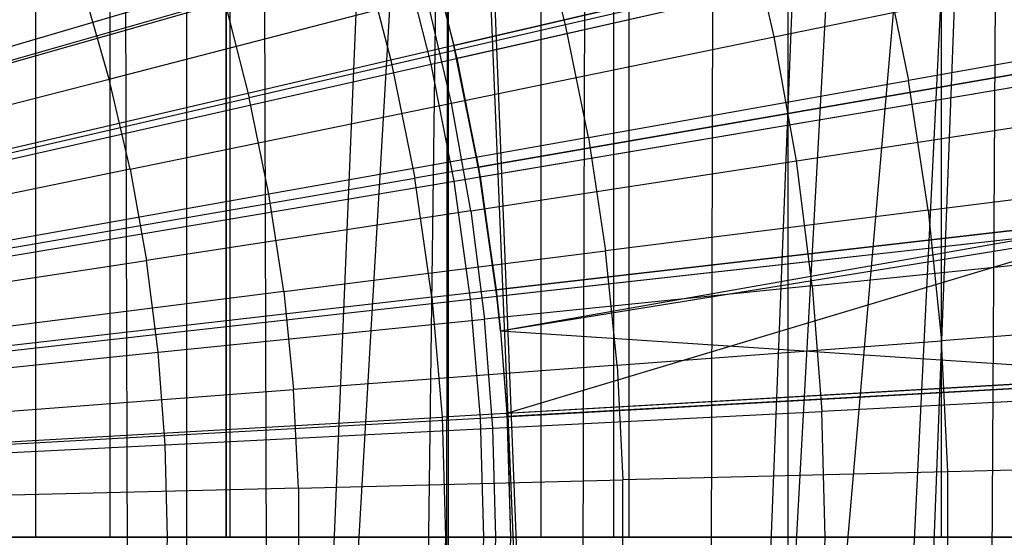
# Model space of a CAD drawing. Extents: x 0.1 to 12.1, y -6 to 6.
# Tile 215 of 256: x 6.833 to 7.286, y 0 to 0.238. Entities that reach past the tile are written whole.
import ezdxf

# ---------------------------------------------------------------- set-up
doc = ezdxf.new("R2010")
doc.units = 0
doc.header["$LTSCALE"] = 2.54
doc.layers.get('0').update_dxf_attribs({"linetype": 'CONTINUOUS'})

# ---------------------------------------------------------------- blocks, each defined once
blk = doc.blocks.new('DROPS_COLOR_B-11195_STL')
at = {"color": 0}
for p, q in [((6.91026, -0.9, 47.84314), (6.91026, 0.9, 47.84314)), ((6.91026, -0.9, 47.84314), (6.91026, 0.9, 47.84314)), ((6.91026, -0.9, 40.02596), (6.91026, 0.9, 40.02596)), ((6.91026, -0.9, 40.02596), (6.91026, 0.9, 40.02596)), ((7.03069, -0.90001, 62.86436), (7.03069, 0.89999, 62.86436)), ((7.03069, -0.90001, 62.86436), (7.03069, 0.89999, 62.86436)), ((7.18693, -0.9, 47.77252), (7.18693, 0.9, 47.77252)), ((7.18693, -0.9, 47.77252), (7.18693, 0.9, 47.77252)), ((7.18693, -0.9, 40.09658), (7.18693, 0.9, 40.09658)), ((7.18693, -0.9, 40.09658), (7.18693, 0.9, 40.09658)), ((7.28569, 0.82414, 51.06993), (7.1497, -0.74663, 51.04319)), ((7.28569, 0.82414, 51.06993), (7.1497, -0.74663, 51.04319)), ((7.28569, 0.82414, 51.06993), (7.20676, -0.77355, 51.05401)), ((7.28569, 0.82414, 51.06993), (7.20676, -0.77355, 51.05401)), ((7.22438, -0.78339, 51.05747), (7.28569, 0.82414, 51.06993)), ((7.22438, -0.78339, 51.05747), (7.28569, 0.82414, 51.06993)), ((7.2763, -0.81719, 51.06798), (7.28569, 0.82414, 51.06993)), ((7.2763, -0.81719, 51.06798), (7.28569, 0.82414, 51.06993)), ((6.92824, 0, 36.86092), (6.92824, 0.8, 36.86092)), ((6.92824, 0, 36.86092), (6.92824, 0.8, 36.86092)), ((6.92824, 0.8, 17.01284), (6.92824, 0, 17.01284)), ((6.92824, 0.8, 17.01284), (6.92824, 0, 17.01284)), ((6.93009, 0, 33.13446), (6.93009, 0.8, 33.13446)), ((6.93009, 0, 33.13446), (6.93009, 0.8, 33.13446)), ((6.93009, 0, 20.7393), (6.93009, 0.8, 20.7393)), ((6.93009, 0, 20.7393), (6.93009, 0.8, 20.7393)), ((7.10673, 0, 32.98361), (7.10673, 0.8, 32.98361)), ((7.10673, 0, 32.98361), (7.10673, 0.8, 32.98361)), ((7.10673, 0, 20.89016), (7.10673, 0.8, 20.89016)), ((7.10673, 0, 20.89016), (7.10673, 0.8, 20.89016)), ((7.25758, 0, 32.80698), (7.25758, 0.8, 32.80698)), ((7.25758, 0, 32.80698), (7.25758, 0.8, 32.80698)), ((7.25758, 0, 21.06679), (7.25758, 0.8, 21.06679)), ((7.25758, 0, 21.06679), (7.25758, 0.8, 21.06679)), ((7.1497, -0.74663, 51.04319), (7.23453, 0.78939, 51.05949)), ((7.1497, -0.74663, 51.04319), (7.23453, 0.78939, 51.05949)), ((7.20948, 0.775, 51.05454), (7.1497, -0.74663, 51.04319)), ((7.20948, 0.775, 51.05454), (7.1497, -0.74663, 51.04319)), ((7.1534, 0.74815, 51.04387), (7.1497, -0.74663, 51.04319)), ((7.1534, 0.74815, 51.04387), (7.1497, -0.74663, 51.04319)), ((7.0947, 0.72705, 51.03329), (7.09042, -0.72579, 51.03255)), ((7.0947, 0.72705, 51.03329), (7.09042, -0.72579, 51.03255)), ((7.03349, 0.71182, 51.02291), (7.09042, -0.72579, 51.03255)), ((7.03349, 0.71182, 51.02291), (7.09042, -0.72579, 51.03255)), ((6.94885, -0.70111, 51.00961), (7.0307, 0.71128, 51.02245)), ((6.94885, -0.70111, 51.00961), (7.0307, 0.71128, 51.02245)), ((6.94885, -0.70111, 51.00961), (7.00757, 0.7073, 51.0187)), ((6.94885, -0.70111, 51.00961), (7.00757, 0.7073, 51.0187)), ((7.0126, -0.70811, 51.01951), (7.0307, 0.71128, 51.02245)), ((7.0126, -0.70811, 51.01951), (7.0307, 0.71128, 51.02245)), ((7.0291, -0.71099, 51.02218), (7.0307, 0.71128, 51.02245)), ((7.0291, -0.71099, 51.02218), (7.0307, 0.71128, 51.02245)), ((7.0307, 0.71128, 51.02245), (7.09042, -0.72579, 51.03255)), ((7.0307, 0.71128, 51.02245), (7.09042, -0.72579, 51.03255)), ((6.88499, -0.70054, 51.00039), (6.88086, 0.70071, 50.99982)), ((6.88499, -0.70054, 51.00039), (6.88086, 0.70071, 50.99982)), ((6.94449, 0.70086, 51.00895), (6.94885, -0.70111, 51.00961)), ((6.94449, 0.70086, 51.00895), (6.94885, -0.70111, 51.00961)), ((6.84065, 0, 20.12411), (6.84065, 0.4, 20.12411)), ((6.84065, 0, 20.12411), (6.84065, 0.4, 20.12411)), ((6.84065, 0, 33.74966), (6.84065, 0.4, 33.74966)), ((6.84065, 0, 33.74966), (6.84065, 0.4, 33.74966)), ((6.87485, 0, 34.90134), (6.87485, 0.4, 34.90134)), ((6.87485, 0, 34.90134), (6.87485, 0.4, 34.90134)), ((6.87485, 0, 18.97242), (6.87485, 0.4, 18.97242)), ((6.87485, 0, 18.97242), (6.87485, 0.4, 18.97242)), ((7.07329, 0, 34.6797), (7.07329, 0.4, 34.6797)), ((7.07329, 0, 34.6797), (7.07329, 0.4, 34.6797)), ((7.07329, 0, 19.19406), (7.07329, 0.4, 19.19406)), ((7.07329, 0, 19.19406), (7.07329, 0.4, 19.19406)), ((7.11378, 0, 20.40725), (7.11378, 0.4, 20.40725)), ((7.11378, 0, 20.40725), (7.11378, 0.4, 20.40725)), ((7.11378, 0, 33.46651), (7.11378, 0.4, 33.46651)), ((7.11378, 0, 33.46651), (7.11378, 0.4, 33.46651)), ((7.03315, 0.2263, 13.45288), (7.34129, 0.29795, 13.37336)), ((7.03315, 0.2263, 13.45288), (7.34129, 0.29795, 13.37336)), ((7.31265, 0.29129, 2.00512), (7.00411, 0.21954, 1.92723)), ((7.31265, 0.29129, 2.00512), (7.00411, 0.21954, 1.92723)), ((7.08446, 0.23575, 13.79774), (7.07132, 0.28693, 13.79774)), ((7.08446, 0.23575, 13.79774), (7.07132, 0.28693, 13.79774)), ((7.18051, 0.23026, 13.68953), (7.16741, 0.28672, 13.68953)), ((7.18051, 0.23026, 13.68953), (7.16741, 0.28672, 13.68953)), ((7.01865, 0.28148, 13.45288), (7.03315, 0.2263, 13.45288)), ((7.01865, 0.28148, 13.45288), (7.03315, 0.2263, 13.45288)), ((6.99004, 0.27308, 1.92723), (6.68244, 0.18276, 1.86697)), ((6.99004, 0.27308, 1.92723), (6.68244, 0.18276, 1.86697)), ((6.99004, 0.27308, 1.92723), (7.00411, 0.21954, 1.92723)), ((6.99004, 0.27308, 1.92723), (7.00411, 0.21954, 1.92723)), ((7.02075, 0.27421, 13.61623), (7.03451, 0.22039, 13.61623)), ((7.02075, 0.27421, 13.61623), (7.03315, 0.2263, 13.45288)), ((7.02075, 0.27421, 13.61623), (7.03315, 0.2263, 13.45288)), ((7.2303, 0.26932, 13.75643), (7.08446, 0.23575, 13.79774)), ((7.2303, 0.26932, 13.75643), (7.08446, 0.23575, 13.79774)), ((7.2303, 0.26932, 13.75643), (7.24235, 0.21018, 13.75643)), ((7.2303, 0.26932, 13.75643), (7.24235, 0.21018, 13.75643)), ((7.18051, 0.23026, 13.68953), (7.32951, 0.26088, 13.64441)), ((7.18051, 0.23026, 13.68953), (7.32951, 0.26088, 13.64441)), ((6.87442, 0.21086, 13.76702), (6.8627, 0.25184, 13.76702)), ((6.87442, 0.21086, 13.76702), (6.8627, 0.25184, 13.76702)), ((6.92768, 0.24617, 13.83503), (6.78439, 0.20552, 13.86834)), ((6.92768, 0.24617, 13.83503), (6.78439, 0.20552, 13.86834)), ((6.87442, 0.21086, 13.76702), (7.02066, 0.24872, 13.73038)), ((6.87442, 0.21086, 13.76702), (7.02066, 0.24872, 13.73038)), ((6.92768, 0.24617, 13.83503), (6.93895, 0.20227, 13.83503)), ((6.92768, 0.24617, 13.83503), (6.93895, 0.20227, 13.83503)), ((7.03203, 0.19975, 13.73038), (7.02066, 0.24872, 13.73038)), ((7.03203, 0.19975, 13.73038), (7.02066, 0.24872, 13.73038)), ((7.08446, 0.23575, 13.79774), (6.93895, 0.20227, 13.83503)), ((7.08446, 0.23575, 13.79774), (6.93895, 0.20227, 13.83503)), ((7.09501, 0.18398, 13.79774), (7.08446, 0.23575, 13.79774)), ((7.09501, 0.18398, 13.79774), (7.08446, 0.23575, 13.79774)), ((7.39004, 0.23643, 13.71107), (7.24235, 0.21018, 13.75643)), ((7.39004, 0.23643, 13.71107), (7.24235, 0.21018, 13.75643)), ((7.03203, 0.19975, 13.73038), (7.18051, 0.23026, 13.68953)), ((7.03203, 0.19975, 13.73038), (7.18051, 0.23026, 13.68953)), ((7.19073, 0.17322, 13.68953), (7.18051, 0.23026, 13.68953)), ((7.19073, 0.17322, 13.68953), (7.18051, 0.23026, 13.68953)), ((7.03451, 0.22039, 13.61623), (7.03315, 0.2263, 13.45288)), ((7.03451, 0.22039, 13.61623), (7.03315, 0.2263, 13.45288)), ((7.04525, 0.16589, 13.61623), (7.03315, 0.2263, 13.45288)), ((7.03315, 0.2263, 13.45288), (7.04448, 0.17037, 13.45288)), ((7.04525, 0.16589, 13.61623), (7.03315, 0.2263, 13.45288)), ((7.03315, 0.2263, 13.45288), (7.04448, 0.17037, 13.45288)), ((7.04448, 0.17037, 13.45288), (7.35621, 0.22432, 13.37336)), ((7.04448, 0.17037, 13.45288), (7.35621, 0.22432, 13.37336)), ((7.00411, 0.21954, 1.92723), (6.69185, 0.14693, 1.86697)), ((7.00411, 0.21954, 1.92723), (6.69185, 0.14693, 1.86697)), ((7.00411, 0.21954, 1.92723), (7.01511, 0.16529, 1.92723)), ((7.00411, 0.21954, 1.92723), (7.01511, 0.16529, 1.92723)), ((7.32724, 0.2193, 2.00512), (7.01511, 0.16529, 1.92723)), ((7.32724, 0.2193, 2.00512), (7.01511, 0.16529, 1.92723)), ((7.03451, 0.22039, 13.61623), (7.04525, 0.16589, 13.61623)), ((6.72864, 0.17311, 13.79951), (6.87442, 0.21086, 13.76702)), ((6.72864, 0.17311, 13.79951), (6.87442, 0.21086, 13.76702)), ((6.88406, 0.16934, 13.76702), (6.87442, 0.21086, 13.76702)), ((6.88406, 0.16934, 13.76702), (6.87442, 0.21086, 13.76702)), ((7.09501, 0.18398, 13.79774), (7.24235, 0.21018, 13.75643)), ((7.09501, 0.18398, 13.79774), (7.24235, 0.21018, 13.75643)), ((7.25142, 0.15051, 13.75643), (7.24235, 0.21018, 13.75643)), ((7.25142, 0.15051, 13.75643), (7.24235, 0.21018, 13.75643)), ((6.7938, 0.16886, 13.86834), (6.93895, 0.20227, 13.83503)), ((6.7938, 0.16886, 13.86834), (6.93895, 0.20227, 13.83503)), ((6.88406, 0.16934, 13.76702), (7.03203, 0.19975, 13.73038)), ((6.88406, 0.16934, 13.76702), (7.03203, 0.19975, 13.73038)), ((6.94801, 0.15785, 13.83503), (6.93895, 0.20227, 13.83503)), ((6.94801, 0.15785, 13.83503), (6.93895, 0.20227, 13.83503)), ((7.0409, 0.15026, 13.73038), (7.03203, 0.19975, 13.73038)), ((7.0409, 0.15026, 13.73038), (7.03203, 0.19975, 13.73038)), ((7.19073, 0.17322, 13.68953), (7.3411, 0.19625, 13.64441)), ((7.19073, 0.17322, 13.68953), (7.3411, 0.19625, 13.64441)), ((7.09501, 0.18398, 13.79774), (6.94801, 0.15785, 13.83503)), ((7.09501, 0.18398, 13.79774), (6.94801, 0.15785, 13.83503)), ((7.09501, 0.18398, 13.79774), (7.10294, 0.13175, 13.79774)), ((7.09501, 0.18398, 13.79774), (7.10294, 0.13175, 13.79774)), ((7.0409, 0.15026, 13.73038), (7.19073, 0.17322, 13.68953)), ((7.0409, 0.15026, 13.73038), (7.19073, 0.17322, 13.68953)), ((7.19805, 0.11572, 13.68953), (7.19073, 0.17322, 13.68953)), ((7.19805, 0.11572, 13.68953), (7.19073, 0.17322, 13.68953)), ((6.88406, 0.16934, 13.76702), (6.73655, 0.13903, 13.79951)), ((6.88406, 0.16934, 13.76702), (6.73655, 0.13903, 13.79951)), ((6.88406, 0.16934, 13.76702), (6.89158, 0.12739, 13.76702)), ((6.88406, 0.16934, 13.76702), (6.89158, 0.12739, 13.76702)), ((7.04448, 0.17037, 13.45288), (7.05261, 0.11389, 13.45288)), ((7.05295, 0.11088, 13.61623), (7.04448, 0.17037, 13.45288)), ((7.04525, 0.16589, 13.61623), (7.04448, 0.17037, 13.45288)), ((7.04525, 0.16589, 13.61623), (7.04448, 0.17037, 13.45288)), ((7.05295, 0.11088, 13.61623), (7.04448, 0.17037, 13.45288)), ((7.04448, 0.17037, 13.45288), (7.05261, 0.11389, 13.45288)), ((7.25142, 0.15051, 13.75643), (7.40024, 0.16931, 13.71107)), ((7.25142, 0.15051, 13.75643), (7.40024, 0.16931, 13.71107)), ((6.69921, 0.11062, 1.86697), (7.01511, 0.16529, 1.92723)), ((6.69921, 0.11062, 1.86697), (7.01511, 0.16529, 1.92723)), ((7.02299, 0.11049, 1.92723), (7.01511, 0.16529, 1.92723)), ((7.02299, 0.11049, 1.92723), (7.01511, 0.16529, 1.92723)), ((7.04525, 0.16589, 13.61623), (7.05295, 0.11088, 13.61623)), ((6.94801, 0.15785, 13.83503), (6.80136, 0.13178, 13.86834)), ((6.94801, 0.15785, 13.83503), (6.80136, 0.13178, 13.86834)), ((6.95482, 0.11304, 13.83503), (6.94801, 0.15785, 13.83503)), ((6.95482, 0.11304, 13.83503), (6.94801, 0.15785, 13.83503)), ((7.0409, 0.15026, 13.73038), (6.89158, 0.12739, 13.76702)), ((7.0409, 0.15026, 13.73038), (6.89158, 0.12739, 13.76702)), ((7.0409, 0.15026, 13.73038), (7.04725, 0.10039, 13.73038)), ((7.0409, 0.15026, 13.73038), (7.04725, 0.10039, 13.73038)), ((7.36691, 0.14995, 13.37336), (7.05261, 0.11389, 13.45288)), ((7.36691, 0.14995, 13.37336), (7.05261, 0.11389, 13.45288)), ((7.05459, 0.09497, 13.45288), (7.36691, 0.14995, 13.37336)), ((7.05459, 0.09497, 13.45288), (7.36691, 0.14995, 13.37336)), ((7.05749, 0.05704, 13.45288), (7.36691, 0.14995, 13.37336)), ((7.05749, 0.05704, 13.45288), (7.36691, 0.14995, 13.37336)), ((7.25142, 0.15051, 13.75643), (7.10294, 0.13175, 13.79774)), ((7.25142, 0.15051, 13.75643), (7.10294, 0.13175, 13.79774)), ((7.25142, 0.15051, 13.75643), (7.25748, 0.09046, 13.75643)), ((7.25142, 0.15051, 13.75643), (7.25748, 0.09046, 13.75643)), ((7.02299, 0.11049, 1.92723), (7.33769, 0.1466, 2.00512)), ((7.02299, 0.11049, 1.92723), (7.33769, 0.1466, 2.00512)), ((6.95482, 0.11304, 13.83503), (7.10294, 0.13175, 13.79774)), ((6.95482, 0.11304, 13.83503), (7.10294, 0.13175, 13.79774)), ((7.10825, 0.07918, 13.79774), (7.10294, 0.13175, 13.79774)), ((7.10825, 0.07918, 13.79774), (7.10294, 0.13175, 13.79774)), ((6.74273, 0.10458, 13.79951), (6.89158, 0.12739, 13.76702)), ((6.74273, 0.10458, 13.79951), (6.89158, 0.12739, 13.76702)), ((6.89696, 0.08511, 13.76702), (6.89158, 0.12739, 13.76702)), ((6.89696, 0.08511, 13.76702), (6.89158, 0.12739, 13.76702)), ((7.19805, 0.11572, 13.68953), (7.34939, 0.13111, 13.64441)), ((7.19805, 0.11572, 13.68953), (7.34939, 0.13111, 13.64441)), ((7.19805, 0.11572, 13.68953), (7.04725, 0.10039, 13.73038)), ((7.19805, 0.11572, 13.68953), (7.04725, 0.10039, 13.73038)), ((7.05261, 0.11389, 13.45288), (7.05459, 0.09497, 13.45288)), ((7.05459, 0.09497, 13.61623), (7.05261, 0.11389, 13.45288)), ((7.05295, 0.11088, 13.61623), (7.05261, 0.11389, 13.45288)), ((7.05459, 0.09497, 13.61623), (7.05261, 0.11389, 13.45288)), ((7.05261, 0.11389, 13.45288), (7.05459, 0.09497, 13.45288)), ((7.05295, 0.11088, 13.61623), (7.05261, 0.11389, 13.45288)), ((7.19805, 0.11572, 13.68953), (7.20246, 0.05794, 13.68953)), ((7.19805, 0.11572, 13.68953), (7.20246, 0.05794, 13.68953)), ((7.02299, 0.11049, 1.92723), (6.70449, 0.07395, 1.86697)), ((7.02299, 0.11049, 1.92723), (6.70449, 0.07395, 1.86697)), ((6.95482, 0.11304, 13.83503), (6.80704, 0.09437, 13.86834)), ((6.95482, 0.11304, 13.83503), (6.80704, 0.09437, 13.86834)), ((6.95482, 0.11304, 13.83503), (6.95937, 0.06794, 13.83503)), ((6.95482, 0.11304, 13.83503), (6.95937, 0.06794, 13.83503)), ((7.02299, 0.11049, 1.92723), (7.02772, 0.05534, 1.92723)), ((7.02299, 0.11049, 1.92723), (7.02772, 0.05534, 1.92723)), ((7.05295, 0.11088, 13.61623), (7.05459, 0.09497, 13.61623)), ((6.89696, 0.08511, 13.76702), (7.04725, 0.10039, 13.73038)), ((6.89696, 0.08511, 13.76702), (7.04725, 0.10039, 13.73038)), ((7.05107, 0.05026, 13.73038), (7.04725, 0.10039, 13.73038)), ((7.05107, 0.05026, 13.73038), (7.04725, 0.10039, 13.73038)), ((7.40706, 0.10176, 13.71107), (7.25748, 0.09046, 13.75643)), ((7.40706, 0.10176, 13.71107), (7.25748, 0.09046, 13.75643)), ((7.05459, 0.09497, 13.61623), (7.05757, 0.05553, 13.61623)), ((7.05459, 0.09497, 13.61623), (7.05459, 0.09497, 13.45288)), ((7.05459, 0.09497, 13.45288), (7.05749, 0.05704, 13.45288)), ((7.05459, 0.09497, 13.61623), (7.05459, 0.09497, 13.45288)), ((7.05459, 0.09497, 13.45288), (7.05749, 0.05704, 13.45288)), ((7.10825, 0.07918, 13.79774), (7.25748, 0.09046, 13.75643)), ((7.10825, 0.07918, 13.79774), (7.25748, 0.09046, 13.75643)), ((7.26051, 0.03018, 13.75643), (7.25748, 0.09046, 13.75643)), ((7.26051, 0.03018, 13.75643), (7.25748, 0.09046, 13.75643)), ((6.74715, 0.06987, 13.79951), (6.89696, 0.08511, 13.76702)), ((6.74715, 0.06987, 13.79951), (6.89696, 0.08511, 13.76702)), ((6.9002, 0.04261, 13.76702), (6.89696, 0.08511, 13.76702)), ((6.9002, 0.04261, 13.76702), (6.89696, 0.08511, 13.76702)), ((7.10825, 0.07918, 13.79774), (6.95937, 0.06794, 13.83503)), ((7.10825, 0.07918, 13.79774), (6.95937, 0.06794, 13.83503)), ((7.10825, 0.07918, 13.79774), (7.1109, 0.02642, 13.79774)), ((7.10825, 0.07918, 13.79774), (7.1109, 0.02642, 13.79774)), ((7.34398, 0.07342, 2.00512), (7.02772, 0.05534, 1.92723)), ((7.34398, 0.07342, 2.00512), (7.02772, 0.05534, 1.92723)), ((7.05749, 0.05704, 13.45288), (7.37334, 0.0751, 13.37336)), ((7.05749, 0.05704, 13.45288), (7.37334, 0.0751, 13.37336)), ((6.81084, 0.05672, 13.86834), (6.95937, 0.06794, 13.83503)), ((6.81084, 0.05672, 13.86834), (6.95937, 0.06794, 13.83503)), ((6.96164, 0.02266, 13.83503), (6.95937, 0.06794, 13.83503)), ((6.96164, 0.02266, 13.83503), (6.95937, 0.06794, 13.83503)), ((7.35438, 0.06564, 13.64441), (7.20246, 0.05794, 13.68953)), ((7.35438, 0.06564, 13.64441), (7.20246, 0.05794, 13.68953)), ((6.70766, 0.03703, 1.86697), (7.02772, 0.05534, 1.92723)), ((6.70766, 0.03703, 1.86697), (7.02772, 0.05534, 1.92723)), ((7.02772, 0.05534, 1.92723), (7.0293, 0, 1.92723)), ((7.02772, 0.05534, 1.92723), (7.0293, 0, 1.92723)), ((7.05107, 0.05026, 13.73038), (7.20246, 0.05794, 13.68953)), ((7.05107, 0.05026, 13.73038), (7.20246, 0.05794, 13.68953)), ((7.05749, 0.05704, 13.45288), (7.05912, 0, 13.45288)), ((7.05757, 0.05553, 13.61623), (7.05749, 0.05704, 13.45288)), ((7.05757, 0.05553, 13.61623), (7.05749, 0.05704, 13.45288)), ((7.05749, 0.05704, 13.45288), (7.05912, 0, 13.45288)), ((7.05757, 0.05553, 13.61623), (7.05912, 0, 13.61623)), ((7.20392, 0, 13.68953), (7.20246, 0.05794, 13.68953)), ((7.20392, 0, 13.68953), (7.20246, 0.05794, 13.68953)), ((6.9002, 0.04261, 13.76702), (7.05107, 0.05026, 13.73038)), ((6.9002, 0.04261, 13.76702), (7.05107, 0.05026, 13.73038)), ((7.05234, 0, 13.73038), (7.05107, 0.05026, 13.73038)), ((7.05234, 0, 13.73038), (7.05107, 0.05026, 13.73038)), ((6.74981, 0.03498, 13.79951), (6.9002, 0.04261, 13.76702)), ((6.74981, 0.03498, 13.79951), (6.9002, 0.04261, 13.76702)), ((6.90128, 0, 13.76702), (6.9002, 0.04261, 13.76702)), ((6.90128, 0, 13.76702), (6.9002, 0.04261, 13.76702)), ((7.41047, 0.03395, 13.71107), (7.26051, 0.03018, 13.75643)), ((7.41047, 0.03395, 13.71107), (7.26051, 0.03018, 13.75643)), ((7.26051, 0.03018, 13.75643), (7.1109, 0.02642, 13.79774)), ((7.26051, 0.03018, 13.75643), (7.1109, 0.02642, 13.79774)), ((7.26051, -0.03018, 13.75643), (7.26051, 0.03018, 13.75643)), ((7.26051, -0.03018, 13.75643), (7.26051, 0.03018, 13.75643)), ((6.96164, 0.02266, 13.83503), (6.81274, 0.01892, 13.86834)), ((6.96164, 0.02266, 13.83503), (6.81274, 0.01892, 13.86834)), ((6.96164, 0.02266, 13.83503), (7.1109, 0.02642, 13.79774)), ((6.96164, 0.02266, 13.83503), (7.1109, 0.02642, 13.79774)), ((6.96164, 0.02266, 13.83503), (6.96164, -0.02266, 13.83503)), ((6.96164, 0.02266, 13.83503), (6.96164, -0.02266, 13.83503)), ((7.1109, -0.02642, 13.79774), (7.1109, 0.02642, 13.79774)), ((7.1109, -0.02642, 13.79774), (7.1109, 0.02642, 13.79774)), ((7.05912, 0, 13.61623), (7.05757, -0.05553, 13.61623)), ((7.05912, 0, 13.61623), (7.05912, 0, 13.45288)), ((7.05912, 0, 13.61623), (7.05912, 0, 13.45288)), ((7.0293, 0, 1.92723), (6.70871, 0, 1.86697)), ((7.0293, 0, 1.92723), (6.70871, 0, 1.86697)), ((6.75069, 0, 13.79951), (6.90128, 0, 13.76702)), ((6.75069, 0, 13.79951), (6.90128, 0, 13.76702)), ((6.9002, -0.04261, 13.76702), (6.90128, 0, 13.76702)), ((6.9002, -0.04261, 13.76702), (6.90128, 0, 13.76702)), ((6.90128, 0, 13.76702), (7.05234, 0, 13.73038)), ((6.90128, 0, 13.76702), (7.05234, 0, 13.73038)), ((7.0293, 0, 1.92723), (7.02772, -0.05534, 1.92723)), ((7.0293, 0, 1.92723), (7.02772, -0.05534, 1.92723)), ((7.34607, 0, 2.00512), (7.0293, 0, 1.92723)), ((7.34607, 0, 2.00512), (7.0293, 0, 1.92723)), ((7.05107, -0.05026, 13.73038), (7.05234, 0, 13.73038)), ((7.05107, -0.05026, 13.73038), (7.05234, 0, 13.73038)), ((7.05234, 0, 13.73038), (7.20392, 0, 13.68953)), ((7.05234, 0, 13.73038), (7.20392, 0, 13.68953)), ((7.05912, 0, 13.45288), (7.05749, -0.05704, 13.45288)), ((7.05912, 0, 13.45288), (7.05749, -0.05704, 13.45288)), ((7.05912, 0, 13.45288), (7.37548, 0, 13.37336)), ((7.05912, 0, 13.45288), (7.37548, 0, 13.37336)), ((7.20246, -0.05794, 13.68953), (7.20392, 0, 13.68953)), ((7.20246, -0.05794, 13.68953), (7.20392, 0, 13.68953)), ((7.20392, 0, 13.68953), (7.35604, 0, 13.64441)), ((7.20392, 0, 13.68953), (7.35604, 0, 13.64441))]:
    blk.add_line(p, q, dxfattribs=at)
blk = doc.blocks.new('GROUP_1')
at = {"color": 0}
for p, q in [((6.96262, 6.21501, 0.08172), (7.27894, 6.28655, 0.14503)), ((6.96262, 6.21501, 0.08172), (7.27894, 6.28655, 0.14503)), ((6.97451, 6.2177, 11.91623), (7.29071, 6.28921, 11.85225)), ((6.97451, 6.2177, 11.91623), (7.29071, 6.28921, 11.85225)), ((6.63429, 6.17834, 0.03637), (6.94903, 6.26817, 0.08172)), ((6.63429, 6.17834, 0.03637), (6.94903, 6.26817, 0.08172)), ((6.96262, 6.21501, 0.08172), (6.94903, 6.26817, 0.08172)), ((6.96262, 6.21501, 0.08172), (6.94903, 6.26817, 0.08172)), ((6.96075, 6.27152, 11.91623), (6.97451, 6.2177, 11.91623)), ((6.97451, 6.2177, 11.91623), (6.98525, 6.1632, 11.91623)), ((6.64337, 6.14281, 0.03637), (6.96262, 6.21501, 0.08172)), ((6.64337, 6.14281, 0.03637), (6.96262, 6.21501, 0.08172)), ((6.97323, 6.16118, 0.08172), (6.96262, 6.21501, 0.08172)), ((6.97323, 6.16118, 0.08172), (6.96262, 6.21501, 0.08172)), ((6.97323, 6.16118, 0.08172), (7.29304, 6.21503, 0.14503)), ((6.97323, 6.16118, 0.08172), (7.29304, 6.21503, 0.14503)), ((6.98525, 6.1632, 11.91623), (7.30493, 6.21703, 11.85225)), ((6.98525, 6.1632, 11.91623), (7.30493, 6.21703, 11.85225)), ((6.98525, 6.1632, 11.91623), (6.99295, 6.10819, 11.91623)), ((6.65046, 6.10683, 0.03637), (6.97323, 6.16118, 0.08172)), ((6.65046, 6.10683, 0.03637), (6.97323, 6.16118, 0.08172)), ((6.98083, 6.10684, 0.08172), (6.97323, 6.16118, 0.08172)), ((6.98083, 6.10684, 0.08172), (6.97323, 6.16118, 0.08172)), ((6.98083, 6.10684, 0.08172), (7.30314, 6.14283, 0.14503)), ((6.98083, 6.10684, 0.08172), (7.30314, 6.14283, 0.14503)), ((6.99295, 6.10819, 11.91623), (7.31513, 6.14417, 11.85225)), ((6.99295, 6.10819, 11.91623), (7.31513, 6.14417, 11.85225)), ((6.99459, 6.09228, 11.91623), (7.31513, 6.14417, 11.85225)), ((6.99459, 6.09228, 11.91623), (7.31513, 6.14417, 11.85225)), ((6.65554, 6.07052, 0.03637), (6.98083, 6.10684, 0.08172)), ((6.65554, 6.07052, 0.03637), (6.98083, 6.10684, 0.08172)), ((6.9854, 6.05216, 0.08172), (6.98083, 6.10684, 0.08172)), ((6.9854, 6.05216, 0.08172), (6.98083, 6.10684, 0.08172)), ((6.99295, 6.10819, 11.91623), (6.99459, 6.09228, 11.91623)), ((6.99459, 6.09228, 11.91623), (7.32126, 6.07085, 11.85225)), ((6.99459, 6.09228, 11.91623), (7.32126, 6.07085, 11.85225)), ((6.99459, 6.09228, 11.91623), (6.99757, 6.05284, 11.91623)), ((6.9854, 6.05216, 0.08172), (7.30921, 6.07018, 0.14503)), ((6.9854, 6.05216, 0.08172), (7.30921, 6.07018, 0.14503)), ((7.32126, 6.07085, 11.85225), (6.99757, 6.05284, 11.91623)), ((7.32126, 6.07085, 11.85225), (6.99757, 6.05284, 11.91623)), ((6.6586, 6.03397, 0.03637), (6.9854, 6.05216, 0.08172)), ((6.6586, 6.03397, 0.03637), (6.9854, 6.05216, 0.08172)), ((6.98693, 5.99731, 0.08172), (6.9854, 6.05216, 0.08172)), ((6.98693, 5.99731, 0.08172), (6.9854, 6.05216, 0.08172)), ((6.99757, 6.05284, 11.91623), (6.99912, 5.99731, 11.91623)), ((6.65962, 5.99731, 0.03637), (6.98693, 5.99731, 0.08172)), ((6.65962, 5.99731, 0.03637), (6.98693, 5.99731, 0.08172)), ((6.9854, 5.94246, 0.08172), (6.98693, 5.99731, 0.08172)), ((6.9854, 5.94246, 0.08172), (6.98693, 5.99731, 0.08172)), ((6.98693, 5.99731, 0.08172), (7.31124, 5.99731, 0.14503)), ((6.98693, 5.99731, 0.08172), (7.31124, 5.99731, 0.14503)), ((6.99912, 5.99731, 11.91623), (6.99757, 5.94179, 11.91623)), ((7.3233, 5.99731, 11.85225), (6.99912, 5.99731, 11.91623)), ((7.3233, 5.99731, 11.85225), (6.99912, 5.99731, 11.91623))]:
    blk.add_line(p, q, dxfattribs=at)
blk.add_blockref('DROPS_COLOR_B-11195_STL', (-0.06, 5.99731, -1.7), dxfattribs=at)

msp = doc.modelspace()

# ---------------------------------------------------------------- block references
at = {"color": 0}
msp.add_blockref('GROUP_1', (0.06, -5.99731, 1.7), dxfattribs=at)

doc.saveas('drawing.dxf')
